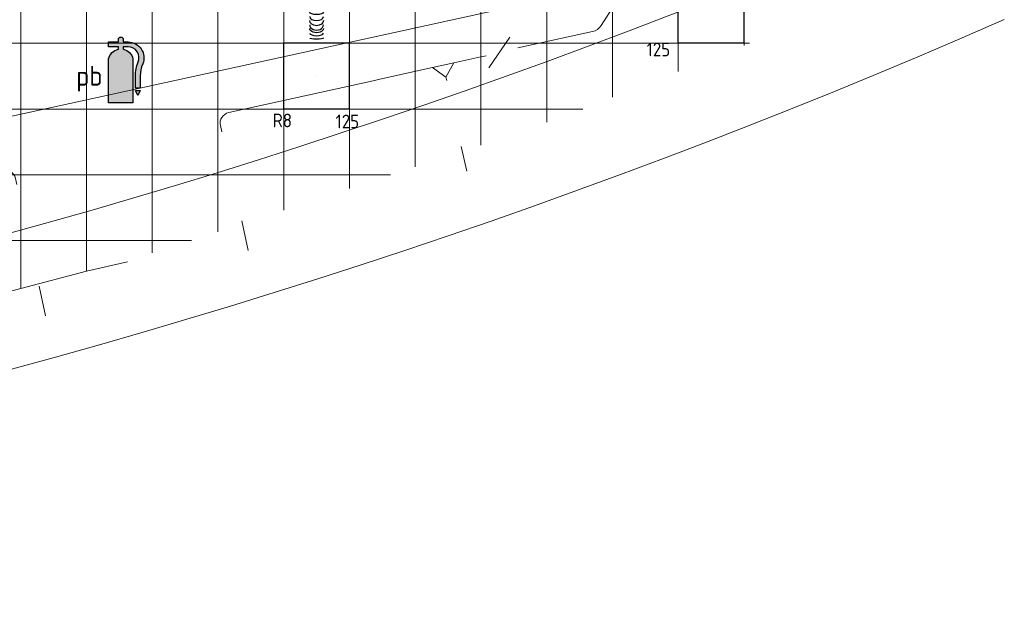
# Model space of a CAD drawing. Header units: millimetres. Extents: x -72425 to 38660, y 7096 to 51783.
# Tile 43 of 54: x -29809 to -20825, y 7096 to 12503. Entities that reach past the tile are written whole.
import ezdxf
from ezdxf.enums import TextEntityAlignment as Align

# ---------------------------------------------------------------- set-up
doc = ezdxf.new("R2010")
doc.units = ezdxf.units.MM
doc.header["$LTSCALE"] = 50
doc.linetypes.add('CENTER2', pattern=[28.575000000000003, 19.05, -3.175, 3.175, -3.175])
for name, color, linetype in [('FL------_ARCERING', 7, 'Continuous'), ('FL8222--_BM', 7, 'Continuous'), ('WL570---_RETOUR', 100, 'Continuous'), ('WL570---_RETOUR_RST', 100, 'Continuous'), ('WL570---_RETOUR_RST_HL', 1, 'Continuous'), ('WM570---_RETOUR_PR', 2, 'Continuous'), ('WM570---_RETOUR_RST_PR', 1, 'Continuous'), ('WM570---_TOEVOER', 2, 'Continuous')]:
    doc.layers.add(name, color=color, linetype=linetype)
for name, color, linetype, lineweight in [('WL570---_BESTAAND-HARTLIJN', 161, 'Continuous', 0), ('WL570---_BESTAAND-MAATVOERING', 161, 'Continuous', 0), ('WL570---_BESTAAND-RETOUR', 140, 'Continuous', 0), ('WL570---_BESTAAND-TOEVOER', 180, 'Continuous', 0), ('WL570---_DEMONTEREN', 10, 'Continuous', 0)]:
    doc.layers.add(name, color=color, linetype=linetype, lineweight=lineweight)
doc.layers.get('WL570---_DEMONTEREN').off()
doc.styles.add('BURO-018', font='ISO96.shx', dxfattribs={"height": 90})
doc.styles.add('BURO-025', font='ISO96.shx', dxfattribs={"height": 125})

# ---------------------------------------------------------------- blocks, each defined once
blk = doc.blocks.new('A$C33D74301')
at = {"color": 8, "linetype": 'Continuous', "lineweight": 13}
for p, q in [((-26400, -24199.9999983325), (-26400, -34112.37638742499)), ((-25800, -24199.9999983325), (-25800, -33954.91291998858)), ((-25200, -24725), (-25200, -33788.2333553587)), ((-24600, -24725), (-24600, -33594.87286818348)), ((-24000, -24725), (-24000, -33396.65608628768)), ((-23400, -24725), (-23400, -33198.48312320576)), ((-22800, -24725), (-22800, -33000.96004281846)), ((-22200, -24725), (-22200, -32803.43696243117)), ((-21600, -24725), (-21600, -32594.6127244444)), ((-21000, -24725), (-21000, -32367.97507430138)), ((-20400, -24725), (-20400, -32131.16621652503)), ((-19800, -24725), (-19800, -31894.45158896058)), ((-34200, -31875), (-19750.40295751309, -31875)), ((-34200, -32475), (-21271.16787784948, -32475)), ((-34200, -33075), (-23024.9052324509, -33075)), ((-34200, -33675), (-24842.54393916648, -33675))]:
    blk.add_line(p, q, dxfattribs=at)
blk.add_lwpolyline([(-28423.49597748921, -34643.42087569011), (-27000, -34269.83985486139), (-25800, -33954.91291998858), (-25424.8382166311, -33869.82904926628)], dxfattribs=at)
blk = doc.blocks.new('KARO')
for p, q in [((1, 0.5), (0, 0.5)), ((0, -0.5), (1, -0.5))]:
    blk.add_line(p, q)
at = {"invisible_edges": 15}
blk.add_3dface([(0, 0.5), (0, -0.5), (1, -0.5), (1, 0.5)], dxfattribs=at)
at = {"layer": 'WL570---_BESTAAND-HARTLIJN'}
blk.add_line((0, 0), (1, 0), dxfattribs=at)
blk = doc.blocks.new('OBO10000090H')
blk.add_lwpolyline([(50, -99.99999999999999, 0.4142135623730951), (-100, 50.00000000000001), (-100, -49.99999999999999, -0.4142135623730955), (-50, -99.99999999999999)], format="xyb", close=True)
at = {"invisible_edges": 15}
for points in [[(-91.31759111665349, -50.75961234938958), (-73.95277334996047, 47.7211629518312), (-100, 49.99999999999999), (-100, -49.99999999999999)], [(-82.89899283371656, -53.01536896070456), (-48.69697850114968, 40.95389311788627), (-73.95277334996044, 47.7211629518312), (-91.31759111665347, -50.75961234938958)], [(-74.99999999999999, -56.69872981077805), (-24.99999999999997, 29.90381056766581), (-48.69697850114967, 40.95389311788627), (-82.89899283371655, -53.01536896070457)], [(-67.86061951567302, -61.69777784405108), (-3.581858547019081, 14.90666646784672), (-24.99999999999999, 29.90381056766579), (-75, -56.69872981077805)], [(-61.6977778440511, -67.86061951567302), (14.9066664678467, -3.581858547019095), (-3.58185854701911, 14.90666646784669), (-67.86061951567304, -61.69777784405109)], [(-56.69872981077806, -74.99999999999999), (29.9038105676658, -24.99999999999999), (14.9066664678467, -3.581858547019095), (-61.6977778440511, -67.86061951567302)], [(-53.01536896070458, -82.89899283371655), (40.95389311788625, -48.69697850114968), (29.90381056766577, -25), (-56.69872981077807, -74.99999999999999)], [(-50.7596123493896, -91.31759111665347), (47.72116295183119, -73.95277334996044), (40.95389311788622, -48.69697850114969), (-53.01536896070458, -82.89899283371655)], [(-50, -99.99999999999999), (50, -99.99999999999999), (47.72116295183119, -73.95277334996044), (-50.7596123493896, -91.31759111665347)]]:
    blk.add_3dface(points, dxfattribs=at)
at = {"layer": 'WL570---_BESTAAND-HARTLIJN'}
blk.add_arc((-100, -99.99999999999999), 100, 0, 90, dxfattribs=at)
blk = doc.blocks.new('VBX1251250012525000')
blk.add_lwpolyline([(50, -112.5), (300, -112.5), (300, 112.5), (50, 112.5)], close=True)
for points in [[(50, 62.5), (0, 62.5), (0, -62.5), (50, -62.5)], [(300, -62.5), (350, -62.5), (350, 62.5), (300, 62.5)]]:
    blk.add_lwpolyline(points)
at = {"layer": 'WL570---_BESTAAND-HARTLIJN'}
blk.add_line((300, 0), (350, 0), dxfattribs=at)
at = {"layer": 'WL570---_BESTAAND-TOEVOER'}
blk.add_line((50, -112.5), (300, 112.5), dxfattribs=at)
blk = doc.blocks.new('OSV1251000640K')
blk.add_lwpolyline([(-64, -62.5), (0, -50), (0, 50), (-64, 62.5)], close=True)
at = {"layer": 'WL570---_BESTAAND-HARTLIJN'}
blk.add_line((-64, 0), (0, 0), dxfattribs=at)
blk = doc.blocks.new('OTS12512510000H')
blk.add_lwpolyline([(-100, -62.5), (100, -62.5), (100, 62.5), (50, 112.5), (-50, 112.5), (-100, 62.5)], close=True)
at = {"layer": 'WL570---_BESTAAND-HARTLIJN'}
blk.add_line((-100, 0), (100, 0), dxfattribs=at)
at = {"layer": 'WL570---_BESTAAND-RETOUR'}
blk.add_lwpolyline([(-100, 0), (0, 112.5), (100, 0)], dxfattribs=at)
blk = doc.blocks.new('OBO12500045H')
blk.add_lwpolyline([(62.5, -51.77669529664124, 0.198912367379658), (7.582521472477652, 80.80582617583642), (-80.80582617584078, -7.582521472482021, -0.1989123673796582), (-62.50000000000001, -51.77669529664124)], format="xyb", close=True)
at = {"invisible_edges": 15}
for points in [[(-77.12222230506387, -11.60246969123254), (18.63333308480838, 68.74598151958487), (7.582521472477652, 80.80582617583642), (-80.80582617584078, -7.582521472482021)], [(-73.80299723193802, -15.92816802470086), (28.59100830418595, 55.7688865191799), (18.63333308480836, 68.74598151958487), (-77.12222230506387, -11.60246969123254)], [(-70.87341226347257, -20.52669529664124), (37.37976320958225, 41.97330470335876), (28.59100830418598, 55.7688865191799), (-73.80299723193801, -15.92816802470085)], [(-68.35576331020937, -25.36305393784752), (44.93271006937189, 27.46422877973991), (37.37976320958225, 41.97330470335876), (-70.87341226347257, -20.52669529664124)], [(-66.26921120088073, -30.40043633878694), (51.19236639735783, 12.35208157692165), (44.93271006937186, 27.4642287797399), (-68.35576331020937, -25.36305393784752)], [(-64.62963585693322, -35.60050497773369), (56.11109242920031, -3.248124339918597), (51.19236639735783, 12.35208157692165), (-66.26921120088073, -30.40043633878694)], [(-63.449515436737, -40.92368419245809), (59.65145368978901, -19.2176619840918), (56.11109242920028, -3.248124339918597), (-64.62963585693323, -35.60050497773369)], [(-62.7378313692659, -46.3294613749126), (61.78650589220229, -35.43499353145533), (59.65145368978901, -19.2176619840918), (-63.44951543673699, -40.92368419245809)], [(-62.5, -51.77669529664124), (62.5, -51.77669529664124), (61.78650589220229, -35.43499353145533), (-62.7378313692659, -46.3294613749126)]]:
    blk.add_3dface(points, dxfattribs=at)
at = {"layer": 'WL570---_BESTAAND-HARTLIJN'}
blk.add_arc((-125, -51.77669529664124), 125, 0, 45, dxfattribs=at)
blk = doc.blocks.new('CCBBM1B1')
at = {"layer": 'FL------_ARCERING'}
h = blk.add_hatch(color=1, dxfattribs=at)
edge = h.paths.add_edge_path()
edge.add_line((-1.111111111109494, 5.555555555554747), (-0.2222222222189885, 5.555555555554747))
edge.add_line((-0.2222222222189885, 5.555555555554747), (-0.2222222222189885, 5.777777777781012))
edge.add_arc((0, 5.777777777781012), 0.2222222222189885, 0, 180, ccw=False)
edge.add_line((0.2222222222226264, 5.777777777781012), (0.2222222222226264, 5.555555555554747))
edge.add_line((0.2222222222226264, 5.555555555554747), (0.6666666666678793, 5.555555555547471))
edge.add_arc((0.6666666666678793, 4.111111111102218), 1.444444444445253, -22.61986498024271, 90, ccw=False)
edge.add_arc((4.666666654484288, 2.444444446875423), 2.888888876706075, 157.3801350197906, 180.0000000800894)
edge.add_line((1.777777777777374, 2.444444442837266), (1.777777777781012, 1.333333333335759))
edge.add_line((1.777777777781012, 1.333333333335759), (1.333777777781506, 1.333333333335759))
edge.add_line((1.333777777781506, 1.333333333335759), (1.333777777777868, 2.444444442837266))
edge.add_arc((4.666666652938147, 2.444444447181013), 3.332888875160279, 157.3801350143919, 180.0000000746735, ccw=False)
edge.add_arc((0.6666666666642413, 4.111111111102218), 1.000444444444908, 337.380135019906, 449.9999999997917)
edge.add_line((0.6666666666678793, 5.111555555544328), (0.2222221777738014, 5.111111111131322))
edge.add_line((0.2222221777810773, 5.111111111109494), (0.2222221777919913, 4.888888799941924))
edge.add_arc((4.045432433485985e-09, 3.777777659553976), 1.133115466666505, 11.30993837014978, 78.69007021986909, ccw=False)
edge.add_line((1.111111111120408, 3.999999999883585), (1.111111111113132, 0))
edge.add_line((1.111111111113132, 0), (-1.111111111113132, 0))
edge.add_line((-1.111111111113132, 0), (-1.111111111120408, 3.999999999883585))
edge.add_arc((-4.030880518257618e-09, 3.777777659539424), 1.1331154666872, 101.30992977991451, 168.6900616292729, ccw=False)
edge.add_line((-0.2222221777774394, 4.8888887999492), (-0.2222221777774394, 5.111111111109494))
edge.add_line((-0.2222221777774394, 5.111111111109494), (-1.111111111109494, 5.111111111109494))
edge.add_line((-1.111111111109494, 5.111111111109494), (-1.111111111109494, 5.555555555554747))
h.paths.add_polyline_path([(1.333333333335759, 1.111111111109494), (1.777777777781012, 1.111111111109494), (1.555555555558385, 0.6666666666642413)], flags=17)
at = {"color": 1}
blk.add_lwpolyline([(-1.111111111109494, 5.555555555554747), (-0.2222222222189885, 5.555555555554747), (-0.2222222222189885, 5.777777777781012, -1), (0.2222222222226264, 5.777777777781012), (0.2222222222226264, 5.555555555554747), (0.6666666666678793, 5.555555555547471, -0.5351837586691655), (1.999999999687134, 3.555555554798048, 0.09901951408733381), (1.777777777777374, 2.444444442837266), (1.777777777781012, 1.333333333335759), (1.333777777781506, 1.333333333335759), (1.333777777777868, 2.444444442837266, -0.09901951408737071), (1.590153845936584, 3.726324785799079, 0.535183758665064), (0.6666666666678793, 5.111555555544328), (0.2222221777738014, 5.111111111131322), (0.2222221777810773, 5.111111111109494), (0.2222221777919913, 4.888888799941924, -0.3027756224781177), (1.111111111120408, 3.999999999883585), (1.111111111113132, 0), (-1.111111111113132, 0), (-1.111111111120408, 3.999999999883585, -0.3027756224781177), (-0.2222221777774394, 4.8888887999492), (-0.2222221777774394, 5.111111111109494), (-1.111111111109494, 5.111111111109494)], format="xyb", close=True, dxfattribs=at)
blk.add_lwpolyline([(1.333333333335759, 1.111111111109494), (1.777777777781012, 1.111111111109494), (1.555555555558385, 0.6666666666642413)], close=True, dxfattribs=at)
at = {"color": 0, "linetype": 'Continuous', "style": 'BURO-018', "flags": 1}
for tag in ['VL_SNR', 'VL_GEWICHT', 'VL_MEDIUM', 'VL_TYPE']:
    blk.add_attdef(tag, (0, 0), '', height=1.799999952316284, dxfattribs=at)
at = {"color": 7, "linetype": 'Continuous', "style": 'BURO-018', "flags": 8}
blk.add_attdef('TAG1', text='', height=1.8, dxfattribs=at).set_placement((0, -2.5), align=Align.CENTER)
blk = doc.blocks.new('*U594')
at = {"color": 0, "ltscale": 10}
for p, q in [((300, 300, -2650), (-300, 300, -2650)), ((-300, -300, -2650), (-300, 300, -2650)), ((300, -300, -2650), (300, 300, -2650)), ((300, -300, -2650), (-300, -300, -2650))]:
    blk.add_line(p, q, dxfattribs=at)
at = {"layer": 'WL570---_RETOUR_RST_HL', "linetype": 'CENTER2'}
blk.add_circle((0, 0, -2650), 0.075, dxfattribs=at)
at = {"layer": 'WL570---_RETOUR_RST', "color": 2, "style": 'BURO-025'}
for tag in ['MC', 'Q']:
    blk.add_attdef(tag, text='', height=125, dxfattribs=at).set_placement((0, 0), align=Align.MIDDLE)
at = {"layer": 'WM570---_RETOUR_RST_PR', "color": 2, "style": 'BURO-025'}
blk.add_attdef('POSNR', text='', height=125, dxfattribs=at).set_placement((0, 0), align=Align.MIDDLE)
blk = doc.blocks.new('*U697')
at = {"color": 0, "ltscale": 10}
for p, q in [((-1.818989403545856e-12, 62.5, -2700), (-1.798887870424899e-12, -62.5, -2700)), ((24.68855664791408, 62.5, -2700), (24.6885566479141, -62.5, -2700)), ((74.06566994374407, 62.5, -2700), (74.06566994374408, -62.5, -2700)), ((123.4427832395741, 62.5, -2700), (123.4427832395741, -62.5, -2700)), ((503.3659935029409, 62.5, -2700), (503.3659935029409, -62.5, -2700))]:
    blk.add_line(p, q, dxfattribs=at)
for centre, major_axis, ratio, start_param, end_param in [((171.9101944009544, 0, -2700), (2.855673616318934e-12, -62.5), 0.1268205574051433, 0, 3.141592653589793), ((259.5930899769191, 0, -2700), (6.2237453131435e-15, -62.5), 0.5944626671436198, 1.490116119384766e-08, 3.141592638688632), ((335.0409002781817, 0, -2700), (-1.005076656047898e-14, 62.5), 0.7788546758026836, 3.141592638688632, 6.283185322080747), ((411.2451581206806, 0, -2700), (6.585725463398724e-12, 62.5), 0.3724319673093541, 3.141592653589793, 6.283185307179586)]:
    blk.add_ellipse(centre, major_axis=major_axis, ratio=ratio, start_param=start_param, end_param=end_param, dxfattribs=at)
at = {"color": 0, "ltscale": 10, "extrusion": (0, 0, -1)}
for centre, major_axis, ratio, start_param, end_param in [((217.9623337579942, 0, -2700), (-1.005076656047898e-14, 62.5), 0.3724319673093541, 0, 3.141592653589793), ((294.1665916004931, 0, -2700), (-1.387778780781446e-14, 62.5), 0.7788546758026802, 0, 3.141592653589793), ((369.6144019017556, 0, -2700), (1.005076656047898e-14, -62.5), 0.5944626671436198, 3.141592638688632, 6.283185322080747), ((457.2972974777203, 0, -2700), (1.887379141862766e-12, -62.5), 0.1268205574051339, 3.141592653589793, 6.283185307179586)]:
    blk.add_ellipse(centre, major_axis=major_axis, ratio=ratio, start_param=start_param, end_param=end_param, dxfattribs=at)
at = {"layer": 'WM570---_RETOUR_PR', "color": 2, "style": 'BURO-025'}
blk.add_attdef('POSNR', text='', height=125, dxfattribs=at).set_placement((0, 0), align=Align.MIDDLE)

msp = doc.modelspace()

# ---------------------------------------------------------------- block references
at = {"layer": 'WM570---_TOEVOER'}
msp.add_blockref('A$C33D74301', (-3400.316882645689, 44163.05769623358), dxfattribs=at)

# ---------------------------------------------------------------- next in the draw order: linework, layer by layer
at = {"layer": 'WL570---_BESTAAND-MAATVOERING'}
for radius, start, end in [(63040.63577227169, 247.0313940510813, 292.968331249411), (64240.63577227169, 246.3206885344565, 293.6790404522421)]:
    msp.add_arc((-46625.17346661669, 71336.68869871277), radius, start, end, dxfattribs=at)

# ---------------------------------------------------------------- next in the draw order: block references
at = {"layer": 'FL8222--_BM'}
ref = msp.add_blockref('CCBBM1B1', (-28886.90307670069, 11744.72320489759), dxfattribs=dict(at, xscale=100, yscale=100, zscale=100))
ref.add_attrib('TAG1', 'pb', dxfattribs={"layer": '0', "color": 7, "linetype": 'Continuous', "height": 180, "style": 'BURO-018', "flags": 8}).set_placement((-29174.08455222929, 11901.51750699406), align=Align.CENTER)
at = {"layer": 'WL570---_DEMONTEREN'}
for p, xscale, yscale, zscale, rotation in [((-24856.86224377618, 12722.86895159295), 6855.511984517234, 160, 160, 192.3539878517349), ((-24504.06072013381, 12449.95910654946), 229.8424528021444, 125, 125, 57.35398785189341), ((-25262.75086898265, 12245.18296606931), 696.7442279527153, 125, 125, 12.44448349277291), ((-25846.7646148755, 12109.28382236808), 249.6450230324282, 125, 125, 12.44448349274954), ((-26042.06566828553, 12066.1851154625), 492.4784667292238, 125, 125, 192.4444834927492), ((-27901.86642291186, 11655.76742325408), 1348.069124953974, 100, 100, 12.44448349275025), ((-25920.17211894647, 11977.87762637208), 31.46641959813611, 100, 100, 282.444483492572), ((-27965.77158828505, 11481.30154192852), 56.5532353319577, 100, 100, 102.4444834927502), ((-25730.35357028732, 11120.65844861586), 231.656062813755, 100, 100, 102.4444834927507), ((-29835.93894478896, 11000.46275732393), 55.98824614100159, 100, 100, 102.3539878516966), ((-27782.70050127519, 10667.33646816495), 275.9456809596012, 100, 100, 282.4444834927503), ((-29632.55195087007, 10071.85052986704), 275.9456809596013, 100, 100, 282.3539878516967)]:
    msp.add_blockref('KARO', p, dxfattribs=dict(at, xscale=xscale, yscale=yscale, zscale=zscale, rotation=rotation))
for name, p, rotation in [('OBO12500045H', (-24531.92914312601, 12406.45947130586), 282.4444834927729), ('VBX1251250012525000', (-25262.75086898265, 12245.18296606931), 193.5667411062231), ('OTS12512510000H', (-25944.41514158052, 12087.73446891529), 192.444483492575), ('OSV1251000640K', (-26585.46982204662, 11946.26760377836), 192.4444834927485), ('OBO10000090H', (-27999.51694961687, 11634.21806980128), 102.4444834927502), ('OBO10000090H', (-29869.44274059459, 11153.43239344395), 12.35398785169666)]:
    msp.add_blockref(name, p, dxfattribs=dict(at, rotation=rotation))
at = {"layer": 'WL570---_RETOUR', "rotation": 270}
msp.add_blockref('*U697', (-27100.31688264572, 12791.42368973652, 2700), dxfattribs=at)
at = {"layer": 'WL570---_RETOUR_RST'}
ref = msp.add_blockref('*U594', (-23500.31688264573, 12588.37218828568, 2650), dxfattribs=at)
ref.add_attrib('Q', '125', dxfattribs={"color": 2, "height": 125, "style": 'BURO-025'}).set_placement((-23981.01649970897, 12231.65081837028), align=Align.MIDDLE)
ref.add_attrib('MC', 'R8', dxfattribs={"color": 2, "height": 125, "style": 'BURO-025'}).set_placement((-23954.4456725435, 12867.93371543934), align=Align.MIDDLE)
ref = msp.add_blockref('*U594', (-27100.31688264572, 11988.05769623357, 2650), dxfattribs=at)
ref.add_attrib('Q', '125', dxfattribs={"color": 2, "height": 125, "style": 'BURO-025'}).set_placement((-26819.36683846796, 11574.7606639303), align=Align.MIDDLE)
ref.add_attrib('MC', 'R8', dxfattribs={"color": 2, "height": 125, "style": 'BURO-025'}).set_placement((-27412.72219560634, 11584.18145126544), align=Align.MIDDLE)

doc.saveas('drawing.dxf')
